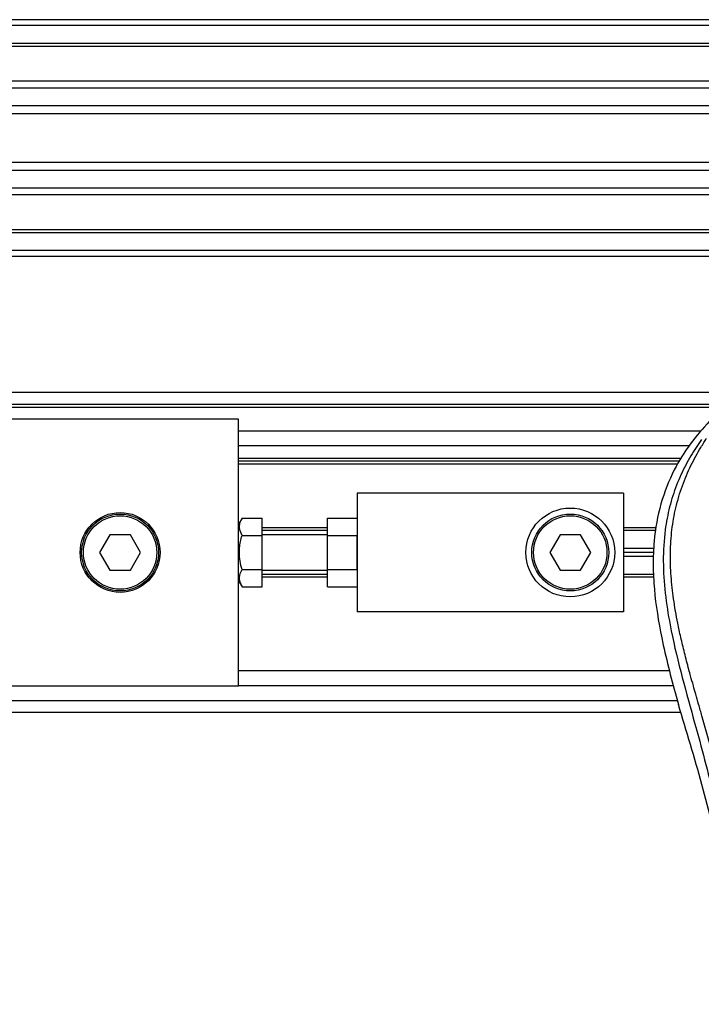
# Model space of a CAD drawing. Header units: millimetres. Extents: x 0 to 420, y 0 to 297.
# Tile 26 of 90: x 68.33 to 74.43, y 232.09 to 240.91. Entities that reach past the tile are written whole.
import ezdxf

# ---------------------------------------------------------------- set-up
doc = ezdxf.new("R2010")
doc.units = ezdxf.units.MM

msp = doc.modelspace()

# ---------------------------------------------------------------- linework, layer by layer
at = {"color": 7, "linetype": 'Continuous', "lineweight": 25}
for p, q in [((219.5208, 240.90892), (60.4792, 240.90892)), ((219.5208, 240.8559), (60.4792, 240.8559)), ((219.5208, 240.69686), (60.4792, 240.69686)), ((219.5208, 240.66982), (60.4792, 240.66982)), ((79.8558, 240.35756), (60.4792, 240.35756)), ((79.79477, 240.29605), (60.4792, 240.29605)), ((79.70279, 240.13762), (60.4792, 240.13762)), ((79.68204, 240.066), (60.4792, 240.066)), ((79.67022, 239.63128), (60.4792, 239.63128)), ((79.67022, 239.55966), (60.4792, 239.55966)), ((79.67022, 239.40122), (60.4792, 239.40122)), ((79.67022, 239.33972), (60.4792, 239.33972)), ((79.67022, 239.02745), (60.4792, 239.02745)), ((79.67022, 239.00042), (60.4792, 239.00042)), ((79.67022, 238.84138), (60.4792, 238.84138)), ((79.67022, 238.78836), (60.4792, 238.78836)), ((79.67022, 237.56904), (60.4792, 237.56904)), ((79.67022, 237.46302), (61.93708, 237.46302)), ((79.67022, 237.43651), (62.59975, 237.43651)), ((70.28677, 237.33048), (62.10405, 237.33048)), ((70.28677, 236.30932), (70.28677, 237.33048)), ((74.42703, 237.22445), (70.28677, 237.22445)), ((74.31753, 237.09192), (70.28677, 237.09192)), ((74.25064, 236.98059), (70.28677, 236.98059)), ((74.23428, 236.95408), (70.28677, 236.95408)), ((74.21372, 236.92758), (70.28677, 236.92758)), ((73.73267, 236.66781), (71.34704, 236.66781)), ((71.34704, 236.66781), (71.34704, 235.60753)), ((73.73267, 236.66781), (73.73267, 235.60753)), ((70.31754, 236.44374), (70.28677, 236.39044)), ((70.31754, 236.44374), (70.49882, 236.44374)), ((70.49882, 236.29071), (70.49882, 236.44374)), ((71.08197, 236.44374), (71.34704, 236.44374)), ((71.08197, 236.29071), (71.08197, 236.44374)), ((70.28677, 236.13767), (70.28677, 236.30932)), ((71.08197, 236.35768), (70.49882, 236.35768)), ((71.08197, 236.33382), (70.49882, 236.33382)), ((74.02806, 236.35768), (73.73267, 236.35768)), ((74.0237, 236.33382), (73.73267, 236.33382)), ((69.13467, 236.29671), (69.04284, 236.13767)), ((69.31831, 236.29671), (69.13467, 236.29671)), ((69.41013, 236.13767), (69.31831, 236.29671)), ((70.31754, 236.29071), (70.49882, 236.29071)), ((71.08197, 236.29671), (70.49882, 236.29671)), ((70.49882, 235.98463), (70.49882, 236.29071)), ((71.08197, 236.29071), (71.34704, 236.29071)), ((71.08197, 235.98463), (71.08197, 236.29071)), ((71.34704, 235.98463), (71.34704, 236.29071)), ((73.16372, 236.29671), (73.0719, 236.13767)), ((73.34736, 236.29671), (73.16372, 236.29671)), ((73.43919, 236.13767), (73.34736, 236.29671)), ((69.04284, 236.13767), (69.13467, 235.97863)), ((69.31831, 235.97863), (69.41013, 236.13767)), ((70.28677, 235.96602), (70.28677, 236.13767)), ((73.0719, 236.13767), (73.16372, 235.97863)), ((73.34736, 235.97863), (73.43919, 236.13767)), ((74.00387, 236.17478), (73.73267, 236.17478)), ((74.00237, 236.13767), (73.73267, 236.13767)), ((74.00088, 236.10056), (73.73267, 236.10056)), ((69.13467, 235.97863), (69.31831, 235.97863)), ((70.28677, 234.94486), (70.28677, 235.96602)), ((70.31754, 235.98463), (70.49882, 235.98463)), ((70.49882, 235.83159), (70.49882, 235.98463)), ((70.49882, 235.97863), (71.08197, 235.97863)), ((71.08197, 235.83159), (71.08197, 235.98463)), ((71.08197, 235.98463), (71.34704, 235.98463)), ((73.16372, 235.97863), (73.34736, 235.97863)), ((70.28677, 235.8849), (70.31754, 235.83159)), ((71.08197, 235.94152), (70.49882, 235.94152)), ((71.08197, 235.91766), (70.49882, 235.91766)), ((74.00186, 235.94152), (73.73267, 235.94152)), ((74.00303, 235.91766), (73.73267, 235.91766)), ((70.31754, 235.83159), (70.49882, 235.83159)), ((71.08197, 235.83159), (71.34704, 235.83159)), ((73.73267, 235.60753), (71.34704, 235.60753)), ((74.14243, 235.07739), (70.28677, 235.07739)), ((62.10405, 234.94486), (70.28677, 234.94486)), ((74.17903, 234.94486), (70.28677, 234.94486)), ((61.93708, 234.81232), (74.213, 234.81232)), ((74.20223, 234.84998), (74.22335, 234.77615)), ((60.4792, 234.70629), (74.2439, 234.70629))]:
    msp.add_line(p, q, dxfattribs=at)
for centre, radius in [((69.22649, 236.13767), 0.35784), ((69.22649, 236.13767), 0.34459), ((73.25554, 236.13767), 0.3976), ((73.25554, 236.13767), 0.34459), ((69.22649, 236.13767), 0.32869), ((73.25554, 236.13767), 0.32869)]:
    msp.add_circle(centre, radius, dxfattribs=at)
for points, knots in [([(74.50183, 237.31331), (74.44243, 237.24688), (74.32237, 237.11262), (74.171, 236.86498), (74.05556, 236.57233), (74.00421, 236.28134), (73.99462, 236.02467), (74.00964, 235.73437), (74.073, 235.33988), (74.15635, 235.02388), (74.20223, 234.84998)], [0, 0, 0, 0, 0.10205548, 0.20624341, 0.33103875, 0.46071931, 0.54297278, 0.62526856, 0.7937741, 1, 1, 1, 1]), ([(74.42953, 237.14931), (74.41369, 237.12622), (74.36572, 237.05631), (74.28667, 236.92268), (74.20428, 236.74327), (74.14103, 236.54737), (74.09741, 236.31869), (74.0825, 236.05852), (74.1014, 235.77317), (74.15318, 235.44257), (74.24116, 235.06991), (74.38097, 234.57223), (74.53716, 233.98893), (74.68765, 233.31521), (74.80095, 232.63472), (74.87324, 231.94883), (74.88148, 231.48982), (74.8856, 231.26039)], [0, 0, 0, 0, 0.0171315, 0.0518789, 0.0867888, 0.1216172, 0.1567305, 0.2033881, 0.2503481, 0.2972709, 0.3674165, 0.4376773, 0.5502447, 0.6628473, 0.7753466, 0.8877074, 1, 1, 1, 1]), ([(74.99123, 231.25688), (74.98919, 231.41241), (74.98502, 231.73029), (74.94782, 232.21348), (74.88932, 232.701), (74.81692, 233.12446), (74.74258, 233.48505), (74.67658, 233.77291), (74.60442, 234.05889), (74.5248, 234.35447), (74.45629, 234.5977), (74.40576, 234.77381), (74.38023, 234.86347), (74.35624, 234.94802), (74.33543, 235.02169), (74.31498, 235.09546), (74.29679, 235.16442), (74.27803, 235.23786), (74.26077, 235.30846), (74.24499, 235.37619), (74.23069, 235.44106), (74.20693, 235.55598), (74.17909, 235.71647), (74.15534, 235.92838), (74.14887, 236.13523), (74.16175, 236.34124), (74.19758, 236.54261), (74.25548, 236.73758), (74.33392, 236.92003), (74.40275, 237.04356), (74.45055, 237.12086), (74.46774, 237.14728), (74.47605, 237.16006)], [0, 0, 0, 0, 0.0757702, 0.1548571, 0.2359051, 0.3148505, 0.3639911, 0.4151955, 0.4586591, 0.5076202, 0.5642678, 0.5817192, 0.5968623, 0.6096795, 0.624536, 0.6341631, 0.6469813, 0.6592987, 0.6711121, 0.6824202, 0.6932232, 0.7035232, 0.739704, 0.7727671, 0.8079075, 0.8413785, 0.8748477, 0.9102013, 0.9450667, 0.9801292, 0.9903909, 1, 1, 1, 1]), ([(70.31754, 236.29071), (70.30518, 236.31805), (70.28207, 236.36919), (70.30628, 236.42007), (70.31754, 236.44374)], [0, 0, 0, 0, 0.5347163, 1, 1, 1, 1]), ([(70.31754, 235.98463), (70.31419, 235.99692), (70.29708, 236.0596), (70.28683, 236.16508), (70.30842, 236.25338), (70.31754, 236.29071)], [0, 0, 0, 0, 0.1234652, 0.6294359, 1, 1, 1, 1]), ([(70.31754, 235.83159), (70.30518, 235.85894), (70.28207, 235.91007), (70.30628, 235.96096), (70.31754, 235.98463)], [0, 0, 0, 0, 0.5347163, 1, 1, 1, 1]), ([(74.61638, 233.33775), (74.5579, 233.57905), (74.44084, 234.06203), (74.29589, 234.53799), (74.22335, 234.77615)], [0, 0, 0, 0, 0.49959655, 1, 1, 1, 1])]:
    msp.add_open_spline(points, degree=3, knots=knots, dxfattribs=at)

doc.saveas('drawing.dxf')
